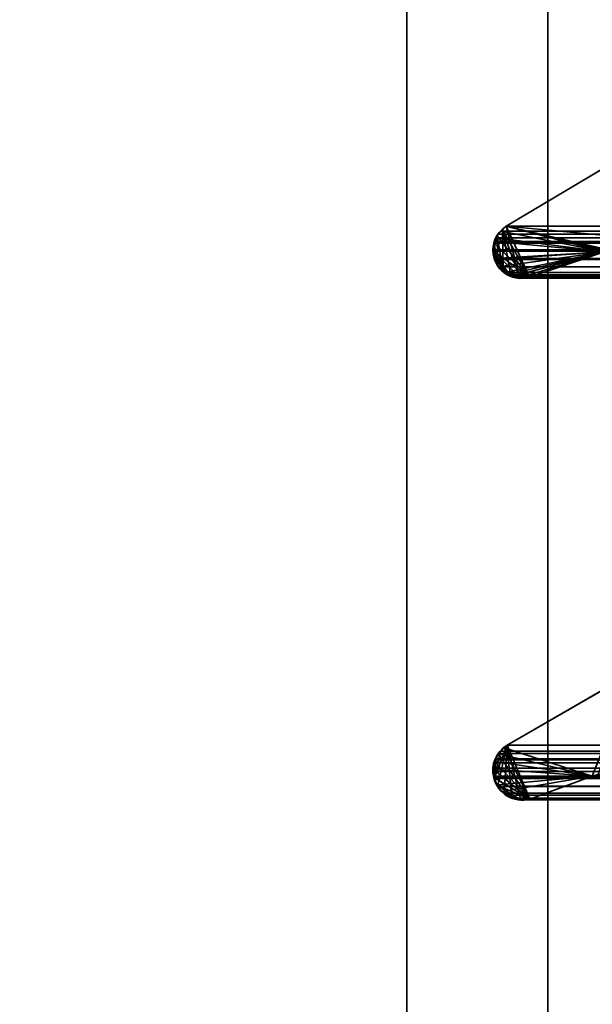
# Model space of a CAD drawing. Header units: millimetres. Extents: x -603 to 3703, y -115 to 193.
# Tile 50 of 256: x -418.61 to -412.53, y 3.82 to 14.28. Entities that reach past the tile are written whole.
import ezdxf

# ---------------------------------------------------------------- set-up
doc = ezdxf.new("R2010")
doc.units = ezdxf.units.MM
doc.layers.add('151', color=7, linetype='Continuous', true_color=0xffffff)

# ---------------------------------------------------------------- blocks, each defined once
blk = doc.blocks.new('UG_SURFACE_001')
at = {"layer": '151', "color": 252, "linetype": 'Continuous', "lineweight": 35}
for points in [[(603, -18, 2212.25), (603, 174.4, 2212.25), (-603, 174.4, 2212.25), (-603, -18, 2212.25)], [(-453, -18, 2062.25), (-453, 174.4, 2062.25), (453, 174.4, 2062.25), (453, -18, 2062.25)]]:
    blk.add_3dface(points, dxfattribs=at)
blk = doc.blocks.new('UG_SURFACE_030')
at = {"layer": '151', "color": 7, "linetype": 'Continuous', "lineweight": 35}
for points in [[(-413.445, 12.088, 2020.694), (-411.652, 13.155, 2018.902), (-411.652, 13.155, -7.75), (-413.445, 12.088, -7.75)], [(-410.914, 12.27, -7.75), (-411.021, 12.088, -7.75), (-413.445, 12.088, -7.75), (-411.652, 13.155, -7.75)], [(-413.197, 11.548, 2020.447), (-412.4, 11.817, 2019.65), (-411.652, 13.155, 2018.902), (-413.445, 12.088, 2020.694)], [(-413.197, 11.548, 2020.447), (-413.483, 12.051, 2020.733), (-413.533, 12.004, 2020.783), (-413.54, 11.988, 2020.79)], [(-413.539, 11.988, -7.75), (-413.533, 12.003, -7.75), (-413.482, 12.052, -7.75), (-413.478, 11.611, -7.75)], [(-413.483, 12.051, 2020.733), (-413.482, 12.052, -7.75), (-413.533, 12.003, -7.75)], [(-413.533, 12.003, -7.75), (-413.533, 12.004, 2020.783), (-413.483, 12.051, 2020.733)], [(-413.482, 12.052, -7.75), (-413.483, 12.051, 2020.733), (-413.445, 12.088, 2020.694)], [(-413.445, 12.088, 2020.694), (-413.483, 12.051, 2020.733), (-413.197, 11.548, 2020.447)], [(-413.445, 12.088, 2020.694), (-413.445, 12.088, -7.75), (-413.482, 12.052, -7.75)], [(-413.482, 12.052, -7.75), (-413.445, 12.088, -7.75), (-413.3, 11.536, -7.75)], [(-413.482, 12.052, -7.75), (-413.3, 11.536, -7.75), (-413.307, 11.535, -7.75), (-413.396, 11.561, -7.75)], [(-413.396, 11.561, -7.75), (-413.425, 11.569, -7.75), (-413.478, 11.611, -7.75), (-413.482, 12.052, -7.75)], [(-413.445, 12.088, -7.75), (-412.296, 11.823, -7.75), (-412.318, 11.822, -7.75)], [(-413.445, 12.088, -7.75), (-412.4, 11.817, -7.75), (-413.197, 11.548, -7.75), (-413.3, 11.536, -7.75)], [(-413.445, 12.088, -7.75), (-411.062, 11.866, -7.75), (-412.296, 11.823, -7.75)], [(-412.318, 11.822, -7.75), (-412.4, 11.817, -7.75), (-413.445, 12.088, -7.75)], [(-411.021, 12.088, -7.75), (-411.021, 12.086, -7.75), (-411.062, 11.866, -7.75), (-413.445, 12.088, -7.75)], [(-413.572, 11.91, -7.75), (-413.575, 11.911, 2020.825), (-413.54, 11.988, 2020.79)], [(-413.54, 11.988, 2020.79), (-413.575, 11.911, 2020.825), (-413.197, 11.548, 2020.447)], [(-413.54, 11.988, 2020.79), (-413.539, 11.988, -7.75), (-413.572, 11.91, -7.75)], [(-413.572, 11.91, -7.75), (-413.539, 11.988, -7.75), (-413.533, 11.675, -7.75)], [(-413.539, 11.988, -7.75), (-413.54, 11.988, 2020.79), (-413.533, 12.004, 2020.783)], [(-413.533, 12.004, 2020.783), (-413.533, 12.003, -7.75), (-413.539, 11.988, -7.75)], [(-413.539, 11.988, -7.75), (-413.478, 11.611, -7.75), (-413.511, 11.637, -7.75), (-413.533, 11.675, -7.75)], [(-413.197, 11.548, 2020.447), (-413.575, 11.911, 2020.825), (-413.576, 11.909, 2020.826), (-413.585, 11.83, 2020.835)], [(-413.58, 11.83, -7.75), (-413.585, 11.83, 2020.835), (-413.576, 11.909, 2020.826)], [(-413.572, 11.745, 2020.822), (-413.585, 11.825, 2020.835), (-413.58, 11.83, -7.75)], [(-413.585, 11.825, 2020.835), (-413.585, 11.83, 2020.835), (-413.58, 11.83, -7.75)], [(-413.585, 11.83, 2020.835), (-413.397, 11.557, 2020.647), (-413.299, 11.544, 2020.55)], [(-413.585, 11.83, 2020.835), (-413.478, 11.614, 2020.728), (-413.433, 11.573, 2020.683)], [(-413.585, 11.83, 2020.835), (-413.585, 11.825, 2020.835), (-413.572, 11.745, 2020.822), (-413.536, 11.674, 2020.787)], [(-413.433, 11.573, 2020.683), (-413.402, 11.558, 2020.652), (-413.397, 11.557, 2020.647), (-413.585, 11.83, 2020.835)], [(-413.536, 11.674, 2020.787), (-413.478, 11.614, 2020.728), (-413.585, 11.83, 2020.835)], [(-413.299, 11.544, 2020.55), (-413.248, 11.537, 2020.498), (-413.197, 11.548, 2020.447), (-413.585, 11.83, 2020.835)], [(-413.58, 11.892, -7.75), (-413.576, 11.909, 2020.826), (-413.575, 11.911, 2020.825)], [(-413.575, 11.911, 2020.825), (-413.572, 11.91, -7.75), (-413.58, 11.892, -7.75)], [(-413.533, 11.675, -7.75), (-413.58, 11.83, -7.75), (-413.58, 11.892, -7.75), (-413.572, 11.91, -7.75)], [(-413.576, 11.909, 2020.826), (-413.58, 11.892, -7.75), (-413.58, 11.83, -7.75)], [(-413.58, 11.83, -7.75), (-413.58, 11.774, -7.75), (-413.572, 11.745, 2020.822)], [(-413.533, 11.675, -7.75), (-413.572, 11.745, -7.75), (-413.58, 11.774, -7.75), (-413.58, 11.83, -7.75)], [(-413.58, 11.774, -7.75), (-413.572, 11.745, -7.75), (-413.572, 11.745, 2020.822)], [(-413.572, 11.745, -7.75), (-413.533, 11.675, -7.75), (-413.536, 11.674, 2020.787)], [(-413.536, 11.674, 2020.787), (-413.572, 11.745, 2020.822), (-413.572, 11.745, -7.75)], [(-412.4, 11.817, 2019.65), (-413.197, 11.548, 2020.447), (-413.197, 11.548, -7.75), (-412.4, 11.817, -7.75)], [(-413.529, 11.658, 2020.779), (-413.536, 11.674, 2020.787), (-413.533, 11.675, -7.75)], [(-413.536, 11.674, 2020.787), (-413.529, 11.658, 2020.779), (-413.478, 11.614, 2020.728)], [(-413.533, 11.675, -7.75), (-413.511, 11.637, -7.75), (-413.529, 11.658, 2020.779)], [(-413.478, 11.614, 2020.728), (-413.529, 11.658, 2020.779), (-413.511, 11.637, -7.75)], [(-413.511, 11.637, -7.75), (-413.478, 11.611, -7.75), (-413.478, 11.614, 2020.728)], [(-413.433, 11.573, 2020.683), (-413.478, 11.614, 2020.728), (-413.478, 11.611, -7.75)], [(-413.478, 11.611, -7.75), (-413.425, 11.569, -7.75), (-413.433, 11.573, 2020.683)], [(-413.402, 11.558, 2020.652), (-413.433, 11.573, 2020.683), (-413.425, 11.569, -7.75)], [(-413.425, 11.569, -7.75), (-413.396, 11.561, -7.75), (-413.397, 11.557, 2020.647)], [(-413.397, 11.557, 2020.647), (-413.402, 11.558, 2020.652), (-413.425, 11.569, -7.75)], [(-413.299, 11.544, 2020.55), (-413.397, 11.557, 2020.647), (-413.396, 11.561, -7.75)], [(-413.396, 11.561, -7.75), (-413.307, 11.535, -7.75), (-413.299, 11.544, 2020.55)], [(-413.307, 11.535, -7.75), (-413.3, 11.536, -7.75), (-413.299, 11.544, 2020.55)], [(-413.3, 11.536, -7.75), (-413.197, 11.548, -7.75), (-413.197, 11.548, 2020.447)], [(-413.197, 11.548, 2020.447), (-413.248, 11.537, 2020.498), (-413.3, 11.536, -7.75)], [(-413.248, 11.537, 2020.498), (-413.299, 11.544, 2020.55), (-413.3, 11.536, -7.75)], [(-413.464, 6.55, -7.75), (-413.435, 6.577, -7.75), (-412.089, 7.354, -7.75), (-412.529, 6.248, -7.75)], [(-413.435, 6.577, 2020.685), (-412.089, 7.354, 2019.339), (-412.089, 7.354, -7.75), (-413.435, 6.577, -7.75)], [(-413.193, 6.002, 2020.443), (-412.529, 6.248, 2019.779), (-412.089, 7.354, 2019.339), (-413.435, 6.577, 2020.685)], [(-412.434, 6.263, -7.75), (-412.529, 6.248, -7.75), (-412.089, 7.354, -7.75)], [(-412.089, 7.354, 2019.339), (-412.529, 6.248, 2019.779), (-412.434, 6.256, 2019.684)], [(-413.565, 6.405, -7.75), (-413.568, 6.405, 2020.818), (-413.531, 6.485, 2020.781)], [(-413.193, 6.002, 2020.443), (-413.531, 6.485, 2020.781), (-413.568, 6.405, 2020.818)], [(-413.531, 6.485, 2020.781), (-413.531, 6.486, -7.75), (-413.565, 6.405, -7.75)], [(-413.565, 6.405, -7.75), (-413.531, 6.486, -7.75), (-412.529, 6.248, -7.75)], [(-412.529, 6.248, -7.75), (-413.531, 6.486, -7.75), (-413.53, 6.488, -7.75), (-413.464, 6.55, -7.75)], [(-413.466, 6.549, 2020.716), (-413.529, 6.489, 2020.779), (-413.531, 6.485, 2020.781), (-413.193, 6.002, 2020.443)], [(-413.531, 6.486, -7.75), (-413.531, 6.485, 2020.781), (-413.529, 6.489, 2020.779)], [(-413.529, 6.489, 2020.779), (-413.53, 6.488, -7.75), (-413.531, 6.486, -7.75)], [(-413.466, 6.549, 2020.716), (-413.464, 6.55, -7.75), (-413.53, 6.488, -7.75)], [(-413.53, 6.488, -7.75), (-413.529, 6.489, 2020.779), (-413.466, 6.549, 2020.716)], [(-413.464, 6.55, -7.75), (-413.466, 6.549, 2020.716), (-413.435, 6.577, 2020.685)], [(-413.435, 6.577, 2020.685), (-413.466, 6.549, 2020.716), (-413.193, 6.002, 2020.443)], [(-413.435, 6.577, 2020.685), (-413.435, 6.577, -7.75), (-413.464, 6.55, -7.75)], [(-413.568, 6.405, 2020.818), (-413.576, 6.388, 2020.826), (-413.583, 6.322, 2020.833), (-413.193, 6.002, 2020.443)], [(-413.58, 6.322, -7.75), (-413.583, 6.322, 2020.833), (-413.576, 6.388, 2020.826)], [(-413.58, 6.371, -7.75), (-413.576, 6.388, 2020.826), (-413.568, 6.405, 2020.818)], [(-413.568, 6.405, 2020.818), (-413.565, 6.405, -7.75), (-413.58, 6.371, -7.75)], [(-413.58, 6.322, -7.75), (-413.58, 6.371, -7.75), (-413.565, 6.405, -7.75), (-412.529, 6.248, -7.75)], [(-413.576, 6.388, 2020.826), (-413.58, 6.371, -7.75), (-413.58, 6.322, -7.75)], [(-413.577, 6.232, 2020.827), (-413.586, 6.299, 2020.836), (-413.58, 6.322, -7.75)], [(-413.586, 6.299, 2020.836), (-413.583, 6.322, 2020.833), (-413.58, 6.322, -7.75)], [(-413.193, 6.002, 2020.443), (-413.583, 6.322, 2020.833), (-413.586, 6.299, 2020.836), (-413.577, 6.232, 2020.827)], [(-413.58, 6.322, -7.75), (-413.58, 6.247, -7.75), (-413.577, 6.232, 2020.827)], [(-413.58, 6.247, -7.75), (-413.58, 6.322, -7.75), (-412.529, 6.248, -7.75)], [(-412.529, 6.248, -7.75), (-413.539, 6.154, -7.75), (-413.577, 6.232, -7.75), (-413.58, 6.247, -7.75)], [(-413.58, 6.247, -7.75), (-413.577, 6.232, -7.75), (-413.577, 6.232, 2020.827)], [(-413.577, 6.232, -7.75), (-413.539, 6.154, -7.75), (-413.543, 6.153, 2020.793)], [(-413.543, 6.153, 2020.793), (-413.577, 6.232, 2020.827), (-413.577, 6.232, -7.75)], [(-413.577, 6.232, 2020.827), (-413.543, 6.153, 2020.793), (-413.193, 6.002, 2020.443)], [(-413.486, 6.084, -7.75), (-413.519, 6.114, -7.75), (-413.539, 6.154, -7.75), (-412.529, 6.248, -7.75)], [(-413.486, 6.084, -7.75), (-412.529, 6.248, -7.75), (-413.193, 6.002, -7.75), (-413.303, 5.995, -7.75)], [(-412.529, 6.248, 2019.779), (-413.193, 6.002, 2020.443), (-413.193, 6.002, -7.75), (-412.529, 6.248, -7.75)], [(-412.529, 6.248, -7.75), (-412.434, 6.263, -7.75), (-412.434, 6.256, 2019.684)], [(-412.434, 6.256, 2019.684), (-412.529, 6.248, 2019.779), (-412.529, 6.248, -7.75)], [(-413.538, 6.14, 2020.788), (-413.543, 6.153, 2020.793), (-413.539, 6.154, -7.75)], [(-413.303, 6.005, 2020.553), (-413.543, 6.153, 2020.793), (-413.538, 6.14, 2020.788), (-413.486, 6.087, 2020.736)], [(-413.303, 6.005, 2020.553), (-413.215, 5.997, 2020.465), (-413.193, 6.002, 2020.443), (-413.543, 6.153, 2020.793)], [(-413.539, 6.154, -7.75), (-413.519, 6.114, -7.75), (-413.538, 6.14, 2020.788)], [(-413.486, 6.087, 2020.736), (-413.538, 6.14, 2020.788), (-413.519, 6.114, -7.75)], [(-413.519, 6.114, -7.75), (-413.486, 6.084, -7.75), (-413.486, 6.087, 2020.736)], [(-413.448, 6.047, 2020.698), (-413.486, 6.087, 2020.736), (-413.486, 6.084, -7.75)], [(-413.486, 6.087, 2020.736), (-413.448, 6.047, 2020.698), (-413.404, 6.024, 2020.654), (-413.303, 6.005, 2020.553)], [(-413.486, 6.084, -7.75), (-413.433, 6.037, -7.75), (-413.448, 6.047, 2020.698)], [(-413.486, 6.084, -7.75), (-413.303, 5.995, -7.75), (-413.31, 5.995, -7.75), (-413.403, 6.027, -7.75)], [(-413.403, 6.027, -7.75), (-413.433, 6.037, -7.75), (-413.486, 6.084, -7.75)], [(-413.404, 6.024, 2020.654), (-413.448, 6.047, 2020.698), (-413.433, 6.037, -7.75)], [(-413.433, 6.037, -7.75), (-413.403, 6.027, -7.75), (-413.404, 6.024, 2020.654)], [(-413.383, 6.013, 2020.633), (-413.404, 6.024, 2020.654), (-413.403, 6.027, -7.75)], [(-413.404, 6.024, 2020.654), (-413.383, 6.013, 2020.633), (-413.303, 6.005, 2020.553)], [(-413.403, 6.027, -7.75), (-413.31, 5.995, -7.75), (-413.303, 6.005, 2020.553)], [(-413.303, 6.005, 2020.553), (-413.383, 6.013, 2020.633), (-413.403, 6.027, -7.75)], [(-413.31, 5.995, -7.75), (-413.303, 5.995, -7.75), (-413.303, 6.005, 2020.553)], [(-413.215, 5.997, 2020.465), (-413.303, 6.005, 2020.553), (-413.303, 5.995, -7.75)], [(-413.303, 5.995, -7.75), (-413.193, 6.002, -7.75), (-413.193, 6.002, 2020.443)], [(-413.193, 6.002, 2020.443), (-413.215, 5.997, 2020.465), (-413.303, 5.995, -7.75)]]:
    blk.add_3dface(points, dxfattribs=at)
blk = doc.blocks.new('UG_SURFACE_031')
at = {"layer": '151', "color": 7, "linetype": 'Continuous', "lineweight": 35}
for points in [[(-411.02, 12.091, 2018.27), (-411.062, 11.866, 2018.312), (-413.445, 12.088, 2020.694), (-411.652, 13.155, 2018.902)], [(413.445, 12.088, 2020.694), (411.652, 13.155, 2018.902), (-411.652, 13.155, 2018.902), (-413.445, 12.088, 2020.694)], [(-413.551, 11.964, 2020.801), (-413.533, 12.004, 2020.783), (-413.498, 12.037, 2020.748), (-412.4, 11.817, 2019.65)], [(413.533, 12.004, 2020.783), (413.498, 12.037, 2020.748), (-413.498, 12.037, 2020.748), (-413.533, 12.004, 2020.783)], [(-413.498, 12.037, 2020.748), (-413.445, 12.088, 2020.694), (-412.4, 11.817, 2019.65)], [(413.445, 12.088, 2020.694), (-413.445, 12.088, 2020.694), (-413.498, 12.037, 2020.748), (413.498, 12.037, 2020.748)], [(-413.445, 12.088, 2020.694), (-411.062, 11.866, 2018.312), (-412.26, 11.815, 2019.51), (-412.313, 11.816, 2019.563)], [(-412.313, 11.816, 2019.563), (-412.386, 11.817, 2019.636), (-413.445, 12.088, 2020.694)], [(-412.386, 11.817, 2019.636), (-412.4, 11.817, 2019.65), (-413.445, 12.088, 2020.694)], [(-412.4, 11.817, 2019.65), (-413.584, 11.838, 2020.834), (-413.576, 11.909, 2020.826), (-413.568, 11.926, 2020.818)], [(413.576, 11.909, 2020.826), (413.568, 11.926, 2020.818), (-413.568, 11.926, 2020.818), (-413.576, 11.909, 2020.826)], [(-412.4, 11.817, 2019.65), (-413.568, 11.926, 2020.818), (-413.551, 11.964, 2020.801)], [(413.551, 11.964, 2020.801), (-413.551, 11.964, 2020.801), (-413.568, 11.926, 2020.818), (413.568, 11.926, 2020.818)], [(-413.533, 12.004, 2020.783), (-413.551, 11.964, 2020.801), (413.551, 11.964, 2020.801)], [(-413.533, 12.004, 2020.783), (413.551, 11.964, 2020.801), (413.533, 12.004, 2020.783)], [(-413.572, 11.745, 2020.822), (-413.585, 11.825, 2020.835), (-413.584, 11.838, 2020.834), (-412.4, 11.817, 2019.65)], [(413.585, 11.825, 2020.835), (-413.584, 11.838, 2020.834), (-413.585, 11.825, 2020.835)], [(-413.585, 11.825, 2020.835), (-413.572, 11.745, 2020.822), (413.572, 11.745, 2020.822), (413.585, 11.825, 2020.835)], [(-413.576, 11.909, 2020.826), (-413.584, 11.838, 2020.834), (413.584, 11.838, 2020.834)], [(413.585, 11.825, 2020.835), (413.584, 11.838, 2020.834), (-413.584, 11.838, 2020.834)], [(-413.576, 11.909, 2020.826), (413.584, 11.838, 2020.834), (413.576, 11.909, 2020.826)], [(-412.4, 11.817, 2019.65), (-413.568, 11.736, 2020.818), (-413.572, 11.745, 2020.822)], [(413.572, 11.745, 2020.822), (-413.572, 11.745, 2020.822), (-413.568, 11.736, 2020.818), (413.568, 11.736, 2020.818)], [(-413.528, 11.658, 2020.778), (-413.529, 11.658, 2020.779), (-413.568, 11.736, 2020.818), (-412.4, 11.817, 2019.65)], [(413.529, 11.658, 2020.779), (-413.568, 11.736, 2020.818), (-413.529, 11.658, 2020.779)], [(413.529, 11.658, 2020.779), (413.568, 11.736, 2020.818), (-413.568, 11.736, 2020.818)], [(-412.4, 11.817, 2019.65), (-413.459, 11.596, 2020.709), (-413.528, 11.658, 2020.778)], [(-413.433, 11.573, 2020.683), (-413.459, 11.596, 2020.709), (-412.4, 11.817, 2019.65)], [(-412.4, 11.817, 2019.65), (-413.379, 11.555, 2020.629), (-413.402, 11.558, 2020.652), (-413.433, 11.573, 2020.683)], [(-413.29, 11.543, 2020.54), (-413.379, 11.555, 2020.629), (-412.4, 11.817, 2019.65)], [(-412.4, 11.817, 2019.65), (-413.197, 11.548, 2020.447), (-413.248, 11.537, 2020.498), (-413.29, 11.543, 2020.54)], [(412.4, 11.817, 2019.65), (413.197, 11.548, 2020.447), (-413.197, 11.548, 2020.447), (-412.4, 11.817, 2019.65)], [(-413.529, 11.658, 2020.779), (-413.528, 11.658, 2020.778), (413.528, 11.658, 2020.778), (413.529, 11.658, 2020.779)], [(413.528, 11.658, 2020.778), (-413.528, 11.658, 2020.778), (-413.459, 11.596, 2020.709), (413.459, 11.596, 2020.709)], [(413.459, 11.596, 2020.709), (-413.459, 11.596, 2020.709), (-413.433, 11.573, 2020.683)], [(413.433, 11.573, 2020.683), (413.459, 11.596, 2020.709), (-413.433, 11.573, 2020.683)], [(413.402, 11.558, 2020.652), (-413.433, 11.573, 2020.683), (-413.402, 11.558, 2020.652)], [(413.402, 11.558, 2020.652), (413.433, 11.573, 2020.683), (-413.433, 11.573, 2020.683)], [(-413.402, 11.558, 2020.652), (-413.379, 11.555, 2020.629), (413.379, 11.555, 2020.629), (413.402, 11.558, 2020.652)], [(413.379, 11.555, 2020.629), (-413.379, 11.555, 2020.629), (-413.29, 11.543, 2020.54), (413.29, 11.543, 2020.54)], [(413.248, 11.537, 2020.498), (-413.29, 11.543, 2020.54), (-413.248, 11.537, 2020.498)], [(413.248, 11.537, 2020.498), (413.29, 11.543, 2020.54), (-413.29, 11.543, 2020.54)], [(-413.248, 11.537, 2020.498), (413.197, 11.548, 2020.447), (413.248, 11.537, 2020.498)], [(-413.248, 11.537, 2020.498), (-413.197, 11.548, 2020.447), (413.197, 11.548, 2020.447)], [(-413.435, 6.577, 2020.685), (-412.089, 7.354, 2019.339), (-412.529, 6.248, 2019.779), (-413.193, 6.002, 2020.443)], [(413.435, 6.577, 2020.685), (412.089, 7.354, 2019.339), (-412.089, 7.354, 2019.339), (-413.435, 6.577, 2020.685)], [(-412.089, 7.354, 2019.339), (-412.466, 6.264, 2019.717), (-412.529, 6.248, 2019.779)], [(-413.435, 6.577, 2020.685), (-413.535, 6.137, 2020.785), (-413.538, 6.14, 2020.788), (-413.572, 6.222, 2020.822)], [(-413.504, 6.513, 2020.754), (-413.435, 6.577, 2020.685), (-413.572, 6.222, 2020.822)], [(-413.572, 6.222, 2020.822), (-413.555, 6.433, 2020.805), (-413.529, 6.489, 2020.779), (-413.504, 6.513, 2020.754)], [(-413.555, 6.433, 2020.805), (413.555, 6.433, 2020.805), (413.529, 6.489, 2020.779)], [(-413.529, 6.489, 2020.779), (-413.555, 6.433, 2020.805), (413.529, 6.489, 2020.779)], [(-413.467, 6.067, 2020.717), (-413.535, 6.137, 2020.785), (-413.435, 6.577, 2020.685)], [(413.529, 6.489, 2020.779), (413.504, 6.513, 2020.754), (-413.504, 6.513, 2020.754), (-413.529, 6.489, 2020.779)], [(413.435, 6.577, 2020.685), (-413.435, 6.577, 2020.685), (-413.504, 6.513, 2020.754), (413.504, 6.513, 2020.754)], [(-413.385, 6.014, 2020.635), (-413.448, 6.047, 2020.698), (-413.467, 6.067, 2020.717), (-413.435, 6.577, 2020.685)], [(-413.435, 6.577, 2020.685), (-413.293, 6.004, 2020.543), (-413.383, 6.013, 2020.633), (-413.385, 6.014, 2020.635)], [(-413.193, 6.002, 2020.443), (-413.215, 5.997, 2020.465), (-413.293, 6.004, 2020.543), (-413.435, 6.577, 2020.685)], [(-413.572, 6.222, 2020.822), (-413.582, 6.331, 2020.832), (-413.576, 6.388, 2020.826), (-413.56, 6.422, 2020.81)], [(-413.576, 6.388, 2020.826), (-413.582, 6.331, 2020.832), (413.582, 6.331, 2020.832)], [(413.576, 6.388, 2020.826), (413.56, 6.422, 2020.81), (-413.56, 6.422, 2020.81), (-413.576, 6.388, 2020.826)], [(-413.576, 6.388, 2020.826), (413.582, 6.331, 2020.832), (413.576, 6.388, 2020.826)], [(-413.56, 6.422, 2020.81), (-413.555, 6.433, 2020.805), (-413.572, 6.222, 2020.822)], [(413.555, 6.433, 2020.805), (-413.555, 6.433, 2020.805), (-413.56, 6.422, 2020.81), (413.56, 6.422, 2020.81)], [(-413.572, 6.222, 2020.822), (-413.577, 6.232, 2020.827), (-413.586, 6.299, 2020.836), (-413.582, 6.331, 2020.832)], [(413.586, 6.299, 2020.836), (-413.582, 6.331, 2020.832), (-413.586, 6.299, 2020.836)], [(-413.586, 6.299, 2020.836), (-413.577, 6.232, 2020.827), (413.577, 6.232, 2020.827), (413.586, 6.299, 2020.836)], [(413.586, 6.299, 2020.836), (413.582, 6.331, 2020.832), (-413.582, 6.331, 2020.832)], [(413.577, 6.232, 2020.827), (-413.577, 6.232, 2020.827), (-413.572, 6.222, 2020.822)], [(-413.572, 6.222, 2020.822), (413.573, 6.221, 2020.823), (413.577, 6.232, 2020.827)], [(413.554, 6.17, 2020.804), (-413.572, 6.222, 2020.822), (-413.538, 6.14, 2020.788)], [(413.554, 6.17, 2020.804), (413.573, 6.221, 2020.823), (-413.572, 6.222, 2020.822)], [(412.529, 6.248, 2019.779), (413.193, 6.002, 2020.443), (-413.193, 6.002, 2020.443), (-412.529, 6.248, 2019.779)], [(412.529, 6.248, 2019.779), (-412.529, 6.248, 2019.779), (-412.466, 6.264, 2019.717)], [(413.554, 6.17, 2020.804), (-413.538, 6.14, 2020.788), (-413.535, 6.137, 2020.785)], [(-413.535, 6.137, 2020.785), (413.532, 6.14, 2020.782), (413.554, 6.17, 2020.804)], [(413.488, 6.079, 2020.738), (413.532, 6.14, 2020.782), (-413.535, 6.137, 2020.785)], [(-413.535, 6.137, 2020.785), (-413.467, 6.067, 2020.717), (413.468, 6.067, 2020.718)], [(413.468, 6.067, 2020.718), (413.488, 6.079, 2020.738), (-413.535, 6.137, 2020.785)], [(413.468, 6.067, 2020.718), (-413.467, 6.067, 2020.717), (-413.448, 6.047, 2020.698)], [(413.468, 6.067, 2020.718), (-413.448, 6.047, 2020.698), (-413.385, 6.014, 2020.635)], [(-413.385, 6.014, 2020.635), (413.384, 6.017, 2020.634), (413.468, 6.067, 2020.718)], [(413.384, 6.017, 2020.634), (-413.385, 6.014, 2020.635), (-413.383, 6.013, 2020.633)], [(413.37, 6.008, 2020.62), (413.384, 6.017, 2020.634), (-413.383, 6.013, 2020.633)], [(-413.383, 6.013, 2020.633), (-413.293, 6.004, 2020.543), (413.293, 6.005, 2020.543)], [(413.293, 6.005, 2020.543), (413.37, 6.008, 2020.62), (-413.383, 6.013, 2020.633)], [(413.293, 6.005, 2020.543), (-413.293, 6.004, 2020.543), (-413.215, 5.997, 2020.465)], [(413.193, 6.002, 2020.443), (413.293, 6.005, 2020.543), (-413.215, 5.997, 2020.465)], [(-413.215, 5.997, 2020.465), (-413.193, 6.002, 2020.443), (413.193, 6.002, 2020.443)]]:
    blk.add_3dface(points, dxfattribs=at)
blk = doc.blocks.new('UG_SURFACE_033')
at = {"layer": '151', "color": 252, "linetype": 'Continuous', "lineweight": 35}
for points in [[(-414.5, -29.92, 2021.75), (-414.5, 14.42, 2021.75), (-414.5, 14.42, -7.75), (-414.5, -29.92, -7.75)], [(-414.5, 14.42, 2021.75), (-414.5, -29.92, 2021.75), (-413, -29.92, 2020.25), (-413, 14.42, 2020.25)], [(-413, 14.42, -7.75), (-413, -29.92, -7.75), (-414.5, -29.92, -7.75), (-414.5, 14.42, -7.75)], [(-413, -29.92, 2020.25), (-413, -29.92, -7.75), (-413, 14.42, -7.75), (-413, 14.42, 2020.25)]]:
    blk.add_3dface(points, dxfattribs=at)
blk = doc.blocks.new('UG_SURFACE_034')
at = {"layer": '151', "color": 252, "linetype": 'Continuous', "lineweight": 35}
for points in [[(-414.5, -29.92, 2021.75), (-414.5, 14.42, 2021.75), (-414.5, 14.42, -7.75), (-414.5, -29.92, -7.75)], [(-414.5, 14.42, 2021.75), (-414.5, -29.92, 2021.75), (-413, -29.92, 2020.25), (-413, 14.42, 2020.25)], [(-413, 14.42, -7.75), (-413, -29.92, -7.75), (-414.5, -29.92, -7.75), (-414.5, 14.42, -7.75)], [(-413, -29.92, 2020.25), (-413, -29.92, -7.75), (-413, 14.42, -7.75), (-413, 14.42, 2020.25)]]:
    blk.add_3dface(points, dxfattribs=at)
blk = doc.blocks.new('UG_SURFACE_035')
at = {"layer": '151', "color": 252, "linetype": 'Continuous', "lineweight": 35}
for points in [[(-414.5, -29.92, 2021.75), (414.5, -29.92, 2021.75), (414.5, 14.42, 2021.75), (-414.5, 14.42, 2021.75)], [(-413, 14.42, 2020.25), (-413, -29.92, 2020.25), (-414.5, -29.92, 2021.75), (-414.5, 14.42, 2021.75)], [(-413, -29.92, 2020.25), (-413, 14.42, 2020.25), (413, 14.42, 2020.25), (413, -29.92, 2020.25)]]:
    blk.add_3dface(points, dxfattribs=at)

msp = doc.modelspace()

# ---------------------------------------------------------------- linework, layer by layer
at = {"layer": '151', "color": 252, "linetype": 'Continuous', "lineweight": 35, "true_color": 0x939598}
for p, q in [((-414.5, -29.92, 2021.75), (-414.5, 14.42, 2021.75)), ((-414.5, -29.92, 2021.75), (-414.5, 14.42, 2021.75)), ((-414.5, 14.42, -7.75), (-414.5, -29.92, -7.75)), ((-414.5, 14.42, -7.75), (-414.5, -29.92, -7.75)), ((-414.5, -29.92, 2021.75), (-414.5, 14.42, 2021.75)), ((-413, -29.92, 2020.25), (-413, 14.42, 2020.25)), ((-413, -29.92, 2020.25), (-413, 14.42, 2020.25)), ((-413, -29.92, 2020.25), (-413, 14.42, 2020.25)), ((-413, 14.42, -7.75), (-413, -29.92, -7.75)), ((-413, 14.42, -7.75), (-413, -29.92, -7.75)), ((-413.445, 12.088, -7.75), (-411.652, 13.155, -7.75)), ((-413.445, 12.088, 2020.695), (-411.652, 13.155, 2018.902)), ((-413.445, 12.088, 2020.695), (-411.652, 13.155, 2018.902)), ((-413.445, 12.088, 2020.695), (-413.445, 12.088, -7.75)), ((413.445, 12.088, 2020.695), (-413.445, 12.088, 2020.695)), ((-413.572, 11.745, 2020.822), (-413.572, 11.745, -7.75)), ((413.572, 11.745, 2020.822), (-413.572, 11.745, 2020.822)), ((-412.4, 11.817, 2019.65), (-413.197, 11.548, 2020.447)), ((-412.4, 11.817, 2019.65), (-413.197, 11.548, 2020.447)), ((-412.4, 11.817, -7.75), (-413.197, 11.548, -7.75)), ((413.197, 11.548, 2020.447), (-413.197, 11.548, 2020.447)), ((-413.197, 11.548, 2020.447), (-413.197, 11.548, -7.75)), ((-413.435, 6.577, -7.75), (-412.089, 7.354, -7.75)), ((-413.435, 6.577, 2020.685), (-412.089, 7.354, 2019.339)), ((-413.435, 6.577, 2020.685), (-412.089, 7.354, 2019.339)), ((413.435, 6.577, 2020.685), (-413.435, 6.577, 2020.685)), ((-413.435, 6.577, 2020.685), (-413.435, 6.577, -7.75)), ((413.577, 6.232, 2020.827), (-413.577, 6.232, 2020.827)), ((-413.577, 6.232, 2020.827), (-413.577, 6.232, -7.75)), ((-412.529, 6.248, 2019.779), (-413.193, 6.002, 2020.443)), ((-412.529, 6.248, -7.75), (-413.193, 6.002, -7.75)), ((-412.529, 6.248, 2019.779), (-413.193, 6.002, 2020.443)), ((-413.193, 6.002, 2020.443), (-413.193, 6.002, -7.75)), ((413.193, 6.002, 2020.443), (-413.193, 6.002, 2020.443))]:
    msp.add_line(p, q, dxfattribs=at)
for points in [[(-413.445, 12.088, 2020.695), (-413.56, 12.016, 2020.81), (-413.612, 11.874, 2020.862), (-413.572, 11.745, 2020.822)], [(-413.445, 12.088, 2020.695), (-413.56, 12.016, 2020.81), (-413.612, 11.874, 2020.862), (-413.572, 11.745, 2020.822)], [(-413.445, 12.088, -7.75), (-413.56, 12.016, -7.75), (-413.612, 11.874, -7.75), (-413.572, 11.745, -7.75)], [(-413.572, 11.745, -7.75), (-413.522, 11.587, -7.75), (-413.355, 11.499, -7.75), (-413.197, 11.548, -7.75)], [(-413.572, 11.745, 2020.822), (-413.522, 11.587, 2020.772), (-413.355, 11.499, 2020.605), (-413.197, 11.548, 2020.447)], [(-413.572, 11.745, 2020.822), (-413.522, 11.587, 2020.772), (-413.355, 11.499, 2020.605), (-413.197, 11.548, 2020.447)], [(-413.435, 6.577, -7.75), (-413.553, 6.505, -7.75), (-413.61, 6.365, -7.75), (-413.577, 6.232, -7.75)], [(-413.435, 6.577, 2020.685), (-413.553, 6.505, 2020.803), (-413.61, 6.365, 2020.86), (-413.577, 6.232, 2020.827)], [(-413.435, 6.577, 2020.685), (-413.553, 6.505, 2020.803), (-413.61, 6.365, 2020.86), (-413.577, 6.232, 2020.827)], [(-413.577, 6.232, -7.75), (-413.534, 6.062, -7.75), (-413.363, 5.959, -7.75), (-413.193, 6.002, -7.75)], [(-413.577, 6.232, 2020.827), (-413.534, 6.062, 2020.784), (-413.363, 5.959, 2020.613), (-413.193, 6.002, 2020.443)], [(-413.577, 6.232, 2020.827), (-413.534, 6.062, 2020.784), (-413.363, 5.959, 2020.613), (-413.193, 6.002, 2020.443)]]:
    msp.add_open_spline(points, degree=3, dxfattribs=at)

# ---------------------------------------------------------------- block references
for name in ['UG_SURFACE_001', 'UG_SURFACE_033', 'UG_SURFACE_034', 'UG_SURFACE_035', 'UG_SURFACE_030', 'UG_SURFACE_031']:
    msp.add_blockref(name, (0, 0), dxfattribs=at)

doc.saveas('drawing.dxf')
